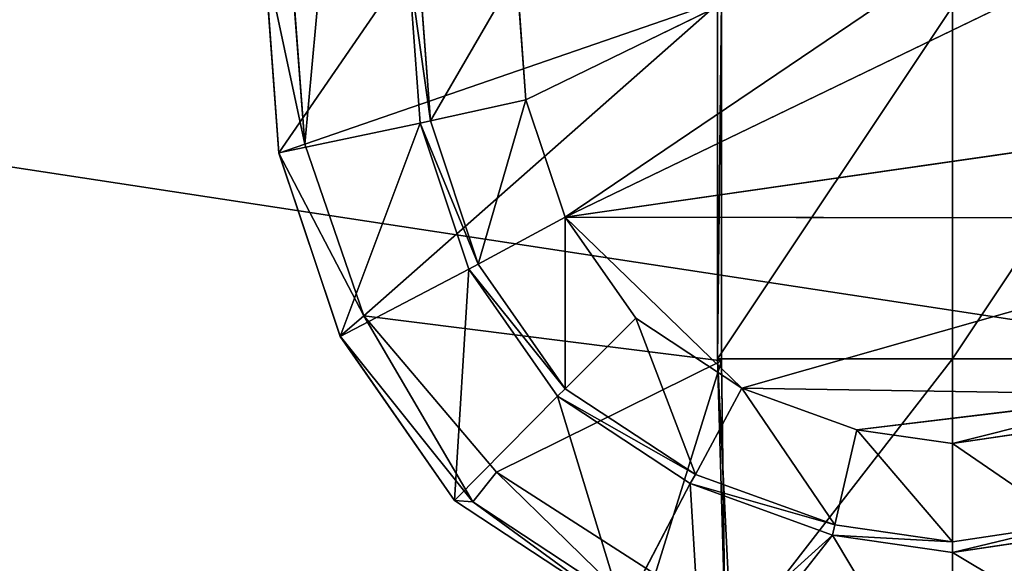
# Model space of a CAD drawing. Extents: x 0 to 22.9, y 0 to 20.5.
# Tile 114 of 233: x 11.478 to 12.647, y 1.343 to 1.988. Entities that reach past the tile are written whole.
import ezdxf

# ---------------------------------------------------------------- set-up
doc = ezdxf.new("R2010")
doc.units = 0
doc.header["$MEASUREMENT"] = 0
doc.layers.get('0').update_dxf_attribs({"color": 13, "linetype": 'CONTINUOUS'})
doc.layers.add('GALVANIZED_METAL', color=252, linetype='CONTINUOUS')
doc.layers.add('STAINLESS_STEEL', color=251, linetype='CONTINUOUS')

# ---------------------------------------------------------------- blocks, each defined once
blk = doc.blocks.new('NGM5458UC_TRADECAD_DXF')
at = {"layer": 'STAINLESS_STEEL', "color": 0}
for p, q in [((12.9814, 2.3323, 1.9061), (12.0791, 1.8927, 1.9061)), ((12.9814, 2.3323, 1.9061), (12.0791, 1.8927, 1.9061)), ((13.0631, 2.2068, 1.9061), (12.1256, 1.7534, 1.9061)), ((13.0631, 2.2068, 1.9061), (12.1256, 1.7534, 1.9061)), ((11.7684, 2.0674, 2.2887), (11.7859, 1.8299, 2.2887)), ((11.7684, 2.0674, 2.2887), (11.7859, 1.8299, 2.2887)), ((11.7859, 1.8296, 2.502), (11.7684, 2.0663, 2.502)), ((11.7859, 1.8296, 2.502), (11.7684, 2.0663, 2.502)), ((11.7999, 2.0626, 2.5423), (11.8167, 1.8403, 2.5423)), ((11.7999, 2.0626, 2.5423), (11.8167, 1.8403, 2.5423)), ((11.9397, 2.0539, 2.2887), (11.9536, 1.8653, 2.2887)), ((11.9397, 2.0539, 2.2887), (11.9536, 1.8653, 2.2887)), ((11.9521, 2.0529, 2.1752), (11.9657, 1.868, 2.1752)), ((11.9657, 1.868, 2.111), (11.9521, 2.0529, 2.111)), ((11.9521, 2.0529, 2.1752), (11.9657, 1.868, 2.1752)), ((11.9657, 1.868, 2.111), (11.9521, 2.0529, 2.111)), ((12.068, 2.0442, 2.111), (12.0791, 1.8927, 2.111)), ((12.0791, 1.8927, 1.9061), (12.068, 2.0442, 1.9061)), ((12.068, 2.0442, 2.111), (12.0791, 1.8927, 2.111)), ((12.0791, 1.8927, 1.9061), (12.068, 2.0442, 1.9061)), ((11.8167, 1.8403, 2.5423), (12.3111, 2.0106, 2.5423)), ((11.8167, 1.8403, 2.5423), (12.3111, 2.0106, 2.5423)), ((12.3111, 1.5829, 2.5423), (12.3111, 2.0106, 2.5423)), ((12.3111, 1.5829, 2.5423), (12.3111, 2.0106, 2.5423)), ((12.3063, 2.0037, 3.2786), (12.3063, 1.5854, 3.2788)), ((12.3063, 2.0037, 3.2786), (12.3063, 1.5854, 3.2788)), ((12.585, 1.5854, 3.2787), (12.585, 2.0037, 3.2785)), ((12.585, 1.5854, 3.2787), (12.585, 2.0037, 3.2785)), ((12.0791, 1.8927, 2.111), (11.9657, 1.868, 2.111)), ((12.0791, 1.8927, 2.111), (11.9657, 1.868, 2.111)), ((12.0791, 1.8927, 1.9061), (12.0791, 1.8927, 2.111)), ((12.0791, 1.8927, 2.111), (12.1256, 1.7534, 2.1109)), ((12.1256, 1.7534, 1.9061), (12.0791, 1.8927, 1.9061)), ((12.0791, 1.8927, 1.9061), (12.0791, 1.8927, 2.111)), ((12.0791, 1.8927, 2.111), (12.1256, 1.7534, 2.1109)), ((12.1256, 1.7534, 1.9061), (12.0791, 1.8927, 1.9061)), ((12.1256, 1.7534, 1.9061), (13.0916, 1.8927, 1.9061)), ((12.1256, 1.7534, 1.9061), (13.0916, 1.8927, 1.9061)), ((11.7859, 1.8299, 2.2887), (11.9536, 1.8653, 2.2887)), ((11.7859, 1.8299, 2.2887), (11.9536, 1.8653, 2.2887)), ((11.9536, 1.8653, 2.2887), (11.9657, 1.868, 2.1752)), ((11.9536, 1.8653, 2.2887), (11.9657, 1.868, 2.1752)), ((11.9536, 1.8653, 2.2887), (12.0114, 1.6918, 2.2887)), ((11.9536, 1.8653, 2.2887), (12.0114, 1.6918, 2.2887)), ((11.9657, 1.868, 2.1752), (11.9657, 1.868, 2.111)), ((11.9657, 1.868, 2.1752), (11.9657, 1.868, 2.111)), ((11.9657, 1.868, 2.1752), (12.0224, 1.6979, 2.1752)), ((12.0224, 1.6979, 2.1109), (11.9657, 1.868, 2.111)), ((11.9657, 1.868, 2.1752), (12.0224, 1.6979, 2.1752)), ((12.0224, 1.6979, 2.1109), (11.9657, 1.868, 2.111)), ((11.8167, 1.8403, 2.5423), (11.7859, 1.8296, 2.502)), ((11.8167, 1.8403, 2.5423), (11.7859, 1.8296, 2.502)), ((11.8167, 1.8403, 2.5423), (11.8866, 1.6363, 2.5423)), ((11.8167, 1.8403, 2.5423), (11.8866, 1.6363, 2.5423)), ((11.7859, 1.8299, 2.2887), (11.8586, 1.6118, 2.2887)), ((11.7859, 1.8296, 2.502), (11.7859, 1.8299, 2.2887)), ((11.7859, 1.8299, 2.2887), (11.8586, 1.6118, 2.2887)), ((11.7859, 1.8296, 2.502), (11.7859, 1.8299, 2.2887)), ((11.8585, 1.6122, 2.502), (11.7859, 1.8296, 2.502)), ((11.8585, 1.6122, 2.502), (11.7859, 1.8296, 2.502)), ((12.0224, 1.6979, 2.1109), (12.1256, 1.7534, 2.1109)), ((12.0224, 1.6979, 2.1109), (12.1256, 1.7534, 2.1109)), ((12.1256, 1.7534, 1.9061), (12.1256, 1.7534, 2.1109)), ((12.1256, 1.7534, 2.1109), (12.2093, 1.6335, 2.111)), ((12.2093, 1.6335, 1.9061), (12.1256, 1.7534, 1.9061)), ((12.1256, 1.7534, 1.9061), (12.1256, 1.7534, 2.1109)), ((12.1256, 1.7534, 2.1109), (12.2093, 1.6335, 2.111)), ((12.2093, 1.6335, 1.9061), (12.1256, 1.7534, 1.9061)), ((12.3351, 1.5506, 1.9061), (12.1256, 1.7534, 1.9061)), ((12.1256, 1.7534, 1.9061), (13.0449, 1.7524, 1.9061)), ((12.3351, 1.5506, 1.9061), (12.1256, 1.7534, 1.9061)), ((12.1256, 1.7534, 1.9061), (13.0449, 1.7524, 1.9061)), ((12.0224, 1.6979, 2.1752), (12.0114, 1.6918, 2.2887)), ((12.0224, 1.6979, 2.1752), (12.0114, 1.6918, 2.2887)), ((12.0224, 1.6979, 2.1109), (12.0224, 1.6979, 2.1752)), ((12.0224, 1.6979, 2.1752), (12.1258, 1.5499, 2.1752)), ((12.1258, 1.5499, 2.111), (12.0224, 1.6979, 2.1109)), ((12.0224, 1.6979, 2.1109), (12.0224, 1.6979, 2.1752)), ((12.0224, 1.6979, 2.1752), (12.1258, 1.5499, 2.1752)), ((12.1258, 1.5499, 2.111), (12.0224, 1.6979, 2.1109)), ((12.0114, 1.6918, 2.2887), (11.8586, 1.6118, 2.2887)), ((12.0114, 1.6918, 2.2887), (11.8586, 1.6118, 2.2887)), ((12.0114, 1.6918, 2.2887), (12.1167, 1.541, 2.2887)), ((12.0114, 1.6918, 2.2887), (12.1167, 1.541, 2.2887)), ((11.8866, 1.6363, 2.5423), (11.8585, 1.6122, 2.502)), ((11.8866, 1.6363, 2.5423), (11.8585, 1.6122, 2.502)), ((11.8866, 1.6363, 2.5423), (12.3111, 1.5829, 2.5423)), ((11.8866, 1.6363, 2.5423), (12.0443, 1.4508, 2.5423)), ((11.8866, 1.6363, 2.5423), (12.3111, 1.5829, 2.5423)), ((11.8866, 1.6363, 2.5423), (12.0443, 1.4508, 2.5423)), ((12.2093, 1.6335, 2.111), (12.1258, 1.5499, 2.111)), ((12.2093, 1.6335, 2.111), (12.1258, 1.5499, 2.111)), ((12.2093, 1.6335, 1.9061), (12.2093, 1.6335, 2.111)), ((12.2093, 1.6335, 2.111), (12.3351, 1.5506, 2.111)), ((12.3351, 1.5506, 1.9061), (12.2093, 1.6335, 1.9061)), ((12.2093, 1.6335, 1.9061), (12.2093, 1.6335, 2.111)), ((12.2093, 1.6335, 2.111), (12.3351, 1.5506, 2.111)), ((12.3351, 1.5506, 1.9061), (12.2093, 1.6335, 1.9061)), ((11.8585, 1.6122, 2.502), (11.8586, 1.6118, 2.2887)), ((12.0159, 1.4156, 2.502), (11.8585, 1.6122, 2.502)), ((12.0159, 1.4156, 2.502), (11.8585, 1.6122, 2.502)), ((11.8585, 1.6122, 2.502), (11.8586, 1.6118, 2.2887)), ((11.8586, 1.6118, 2.2887), (11.9944, 1.4173, 2.2887)), ((11.8586, 1.6118, 2.2887), (11.9944, 1.4173, 2.2887)), ((12.0443, 1.4508, 2.5423), (12.3111, 1.5829, 2.5423)), ((12.0443, 1.4508, 2.5423), (12.3111, 1.5829, 2.5423)), ((12.3063, 1.5854, 3.2788), (12.3111, 1.5829, 2.5423)), ((12.585, 1.5854, 3.2787), (12.3063, 1.5854, 3.2788)), ((12.3063, 1.5854, 3.2788), (12.323, 1.2471, 3.2789)), ((12.585, 1.5854, 3.2787), (12.3063, 1.5854, 3.2788)), ((12.3063, 1.5854, 3.2788), (12.323, 1.2471, 3.2789)), ((12.3063, 1.5854, 3.2788), (12.3111, 1.5829, 2.5423)), ((12.3111, 1.5829, 2.5423), (12.3149, 1.2819, 2.5423)), ((12.3111, 1.5829, 2.5423), (12.3149, 1.2819, 2.5423)), ((12.8637, 1.5854, 3.2788), (12.585, 1.5854, 3.2787)), ((12.585, 1.5854, 3.2787), (12.585, 1.2264, 3.2787)), ((12.585, 1.5854, 3.2787), (12.585, 1.2264, 3.2787)), ((12.8637, 1.5854, 3.2788), (12.585, 1.5854, 3.2787)), ((12.1167, 1.541, 2.2887), (12.1258, 1.5499, 2.1752)), ((12.1167, 1.541, 2.2887), (12.1258, 1.5499, 2.1752)), ((12.1258, 1.5499, 2.1752), (12.1258, 1.5499, 2.111)), ((12.1258, 1.5499, 2.1752), (12.1258, 1.5499, 2.111)), ((12.1258, 1.5499, 2.1752), (12.2801, 1.4483, 2.1752)), ((12.2801, 1.4483, 2.111), (12.1258, 1.5499, 2.111)), ((12.1258, 1.5499, 2.1752), (12.2801, 1.4483, 2.1752)), ((12.2801, 1.4483, 2.111), (12.1258, 1.5499, 2.111)), ((12.2801, 1.4483, 2.111), (12.3351, 1.5506, 2.111)), ((12.2801, 1.4483, 2.111), (12.3351, 1.5506, 2.111)), ((12.3351, 1.5506, 1.9061), (12.3351, 1.5506, 2.111)), ((12.3351, 1.5506, 2.111), (12.4716, 1.501, 2.111)), ((12.4716, 1.501, 1.9061), (12.3351, 1.5506, 1.9061)), ((12.3351, 1.5506, 1.9061), (12.3351, 1.5506, 2.111)), ((12.3351, 1.5506, 2.111), (12.4716, 1.501, 2.111)), ((12.817, 1.5429, 1.9061), (12.3351, 1.5506, 1.9061)), ((12.4716, 1.501, 1.9061), (12.3351, 1.5506, 1.9061)), ((12.817, 1.5429, 1.9061), (12.3351, 1.5506, 1.9061)), ((12.4716, 1.501, 1.9061), (12.817, 1.5429, 1.9061)), ((12.4716, 1.501, 1.9061), (12.817, 1.5429, 1.9061)), ((11.9944, 1.4173, 2.2887), (12.1167, 1.541, 2.2887)), ((11.9944, 1.4173, 2.2887), (12.1167, 1.541, 2.2887)), ((12.1167, 1.541, 2.2887), (12.2741, 1.4373, 2.2887)), ((12.1167, 1.541, 2.2887), (12.2741, 1.4373, 2.2887)), ((12.4455, 1.3882, 2.111), (12.4716, 1.501, 2.111)), ((12.4455, 1.3882, 2.111), (12.4716, 1.501, 2.111)), ((12.4716, 1.501, 1.9061), (12.4716, 1.501, 2.111)), ((12.4716, 1.501, 2.111), (12.585, 1.4848, 2.111)), ((12.585, 1.4848, 1.9061), (12.4716, 1.501, 1.9061)), ((12.4716, 1.501, 1.9061), (12.4716, 1.501, 2.111)), ((12.4716, 1.501, 2.111), (12.585, 1.4848, 2.111)), ((12.585, 1.4848, 1.9061), (12.4716, 1.501, 1.9061)), ((12.585, 1.4848, 2.111), (12.6987, 1.5017, 2.111)), ((12.6987, 1.5017, 1.9061), (12.585, 1.4848, 1.9061)), ((12.585, 1.4848, 2.111), (12.6987, 1.5017, 2.111)), ((12.6987, 1.5017, 1.9061), (12.585, 1.4848, 1.9061)), ((12.585, 1.4848, 1.9061), (12.585, 1.4848, 2.111)), ((12.585, 1.4848, 1.9061), (12.585, 1.4848, 2.111)), ((12.585, 1.3682, 2.111), (12.585, 1.4848, 2.111)), ((12.585, 1.3682, 2.111), (12.585, 1.4848, 2.111)), ((12.0443, 1.4508, 2.5423), (12.0159, 1.4156, 2.502)), ((12.0443, 1.4508, 2.5423), (12.0159, 1.4156, 2.502)), ((12.2324, 1.3298, 2.5423), (12.0443, 1.4508, 2.5423)), ((12.2324, 1.3298, 2.5423), (12.0443, 1.4508, 2.5423)), ((12.2741, 1.4373, 2.2887), (12.1946, 1.2855, 2.2887)), ((12.2741, 1.4373, 2.2887), (12.1946, 1.2855, 2.2887)), ((12.2801, 1.4483, 2.1752), (12.2741, 1.4373, 2.2887)), ((12.2801, 1.4483, 2.1752), (12.2741, 1.4373, 2.2887)), ((12.2741, 1.4373, 2.2887), (12.4427, 1.376, 2.2887)), ((12.2741, 1.4373, 2.2887), (12.4427, 1.376, 2.2887)), ((12.2801, 1.4483, 2.111), (12.2801, 1.4483, 2.1752)), ((12.2801, 1.4483, 2.1752), (12.4455, 1.3882, 2.1752)), ((12.4455, 1.3882, 2.111), (12.2801, 1.4483, 2.111)), ((12.2801, 1.4483, 2.111), (12.2801, 1.4483, 2.1752)), ((12.2801, 1.4483, 2.1752), (12.4455, 1.3882, 2.1752)), ((12.4455, 1.3882, 2.111), (12.2801, 1.4483, 2.111)), ((11.9944, 1.4173, 2.2887), (12.1946, 1.2855, 2.2887)), ((11.9944, 1.4173, 2.2887), (12.1946, 1.2855, 2.2887)), ((12.0159, 1.4156, 2.502), (11.9944, 1.4173, 2.2887)), ((12.0159, 1.4156, 2.502), (11.9944, 1.4173, 2.2887)), ((12.2126, 1.2861, 2.502), (12.0159, 1.4156, 2.502)), ((12.2126, 1.2861, 2.502), (12.0159, 1.4156, 2.502)), ((12.4455, 1.3882, 2.1752), (12.4427, 1.376, 2.2887)), ((12.4455, 1.3882, 2.1752), (12.4427, 1.376, 2.2887)), ((12.4455, 1.3882, 2.1752), (12.4455, 1.3882, 2.111)), ((12.585, 1.3682, 2.1752), (12.4455, 1.3882, 2.1752)), ((12.4455, 1.3882, 2.1752), (12.4455, 1.3882, 2.111)), ((12.585, 1.3682, 2.1752), (12.4455, 1.3882, 2.1752)), ((12.585, 1.3682, 2.111), (12.4455, 1.3882, 2.111)), ((12.585, 1.3682, 2.111), (12.4455, 1.3882, 2.111)), ((12.7246, 1.389, 2.1752), (12.585, 1.3682, 2.1752)), ((12.7246, 1.389, 2.1752), (12.585, 1.3682, 2.1752)), ((12.7246, 1.389, 2.111), (12.585, 1.3682, 2.111)), ((12.7246, 1.389, 2.111), (12.585, 1.3682, 2.111)), ((12.286, 1.2345, 2.2887), (12.4427, 1.376, 2.2887)), ((12.286, 1.2345, 2.2887), (12.4427, 1.376, 2.2887)), ((12.286, 1.1768, 2.2887), (12.4427, 1.376, 2.2887)), ((12.286, 1.1768, 2.2887), (12.4427, 1.376, 2.2887)), ((12.4427, 1.376, 2.2887), (12.585, 1.3556, 2.2887)), ((12.4427, 1.376, 2.2887), (12.585, 1.3556, 2.2887)), ((12.585, 1.3556, 2.2887), (12.7273, 1.3768, 2.2887)), ((12.585, 1.3556, 2.2887), (12.7273, 1.3768, 2.2887)), ((12.585, 1.3682, 2.1752), (12.585, 1.3556, 2.2887)), ((12.585, 1.3682, 2.1752), (12.585, 1.3556, 2.2887)), ((12.585, 1.3682, 2.1752), (12.585, 1.3682, 2.111)), ((12.585, 1.3682, 2.1752), (12.585, 1.3682, 2.111)), ((12.585, 1.3556, 2.2887), (12.585, 1.138, 2.2887)), ((12.585, 1.3556, 2.2887), (12.585, 1.138, 2.2887))]:
    blk.add_line(p, q, dxfattribs=at)
at = {"layer": 'GALVANIZED_METAL', "color": 0}
mesh = blk.add_polyface(dxfattribs=at)
corners = [(22.2899, 0.579), (0.6671, 18.884), (0.6671, 0.9145), (22.2899, 18.884)]
mesh.append_faces([[corners[k] for k in face] for face in [(0, 1, 2), (1, 0, 3)]], dxfattribs={"vtx0": -1, "color": 0})
at = {"layer": 'STAINLESS_STEEL', "color": 0}
mesh = blk.add_polyface(dxfattribs=at)
corners = [(0.5938, 3.4716, 1.9807), (22.8256, 0.0815, 1.9807), (0.0798, 0.0797, 1.9807), (22.5087, 3.4716, 1.9807)]
mesh.append_faces([[corners[k] for k in face] for face in [(0, 1, 2), (1, 0, 3)]], dxfattribs={"vtx0": -1, "color": 0})
mesh = blk.add_polyface(dxfattribs=at)
corners = [(12.9814, 2.3323, 1.9061), (12.068, 2.0442, 1.9061), (12.0791, 1.8927, 1.9061)]
mesh.append_faces([[corners[k] for k in face] for face in [(0, 1, 2)]], dxfattribs={"color": 0})
mesh = blk.add_polyface(dxfattribs=at)
corners = [(12.1256, 1.7534, 1.9061), (12.9814, 2.3323, 1.9061), (12.0791, 1.8927, 1.9061), (13.0631, 2.2068, 1.9061)]
mesh.append_faces([[corners[k] for k in face] for face in [(0, 1, 2), (1, 0, 3)]], dxfattribs={"vtx0": -1, "color": 0})
mesh = blk.add_polyface(dxfattribs=at)
corners = [(11.8602, 2.3154, 2.5423), (11.8167, 1.8403, 2.5423), (11.7999, 2.0626, 2.5423), (12.3111, 2.0106, 2.5423)]
mesh.append_faces([[corners[k] for k in face] for face in [(0, 1, 2), (1, 0, 3)]], dxfattribs={"vtx0": -1, "color": 0})
mesh = blk.add_polyface(dxfattribs=at)
corners = [(13.0916, 1.8927, 1.9061), (13.0631, 2.2068, 1.9061), (12.1256, 1.7534, 1.9061), (13.1028, 2.0442, 1.9061)]
mesh.append_faces([[corners[k] for k in face] for face in [(0, 1, 2), (1, 0, 3)]], dxfattribs={"vtx0": -1, "color": 0})
mesh = blk.add_polyface(dxfattribs=at)
corners = [(11.7859, 1.8299, 2.2887), (11.9397, 2.0539, 2.2887), (11.7684, 2.0674, 2.2887), (11.9536, 1.8653, 2.2887)]
mesh.append_faces([[corners[k] for k in face] for face in [(0, 1, 2), (1, 0, 3)]], dxfattribs={"vtx0": -1, "color": 0})
mesh = blk.add_polyface(dxfattribs=at)
corners = [(11.7859, 1.8299, 2.2887), (11.7684, 2.0663, 2.502), (11.7859, 1.8296, 2.502), (11.7684, 2.0674, 2.2887)]
mesh.append_faces([[corners[k] for k in face] for face in [(0, 1, 2), (1, 0, 3)]], dxfattribs={"vtx0": -1, "color": 0})
mesh = blk.add_polyface(dxfattribs=at)
corners = [(11.7684, 2.0663, 2.502), (11.8167, 1.8403, 2.5423), (11.7859, 1.8296, 2.502), (11.7999, 2.0626, 2.5423)]
mesh.append_faces([[corners[k] for k in face] for face in [(0, 1, 2), (1, 0, 3)]], dxfattribs={"vtx0": -1, "color": 0})
mesh = blk.add_polyface(dxfattribs=at)
corners = [(11.9657, 1.868, 2.1752), (11.9397, 2.0539, 2.2887), (11.9536, 1.8653, 2.2887), (11.9521, 2.0529, 2.1752)]
mesh.append_faces([[corners[k] for k in face] for face in [(0, 1, 2), (1, 0, 3)]], dxfattribs={"vtx0": -1, "color": 0})
mesh = blk.add_polyface(dxfattribs=at)
corners = [(11.9521, 2.0529, 2.111), (11.9657, 1.868, 2.1752), (11.9657, 1.868, 2.111), (11.9521, 2.0529, 2.1752)]
mesh.append_faces([[corners[k] for k in face] for face in [(0, 1, 2), (1, 0, 3)]], dxfattribs={"vtx0": -1, "color": 0})
mesh = blk.add_polyface(dxfattribs=at)
corners = [(11.9657, 1.868, 2.111), (12.068, 2.0442, 2.111), (11.9521, 2.0529, 2.111), (12.0791, 1.8927, 2.111)]
mesh.append_faces([[corners[k] for k in face] for face in [(0, 1, 2), (1, 0, 3)]], dxfattribs={"vtx0": -1, "color": 0})
mesh = blk.add_polyface(dxfattribs=at)
corners = [(12.068, 2.0442, 1.9061), (12.0791, 1.8927, 2.111), (12.0791, 1.8927, 1.9061), (12.068, 2.0442, 2.111)]
mesh.append_faces([[corners[k] for k in face] for face in [(0, 1, 2), (1, 0, 3)]], dxfattribs={"vtx0": -1, "color": 0})
mesh = blk.add_polyface(dxfattribs=at)
corners = [(12.3111, 2.0106, 2.5423), (11.8866, 1.6363, 2.5423), (11.8167, 1.8403, 2.5423), (12.3111, 1.5829, 2.5423)]
mesh.append_faces([[corners[k] for k in face] for face in [(0, 1, 2), (1, 0, 3)]], dxfattribs={"vtx0": -1, "color": 0})
mesh = blk.add_polyface(dxfattribs=at)
corners = [(12.3111, 2.0106, 2.5423), (12.3063, 1.5854, 3.2788), (12.3111, 1.5829, 2.5423), (12.3063, 2.0037, 3.2786)]
mesh.append_faces([[corners[k] for k in face] for face in [(0, 1, 2), (1, 0, 3)]], dxfattribs={"vtx0": -1, "color": 0})
mesh = blk.add_polyface(dxfattribs=at)
corners = [(12.585, 2.0037, 3.2785), (12.3063, 1.5854, 3.2788), (12.3063, 2.0037, 3.2786), (12.585, 1.5854, 3.2787)]
mesh.append_faces([[corners[k] for k in face] for face in [(0, 1, 2), (1, 0, 3)]], dxfattribs={"vtx0": -1, "color": 0})
mesh = blk.add_polyface(dxfattribs=at)
corners = [(12.8637, 2.0037, 3.2786), (12.585, 1.5854, 3.2787), (12.585, 2.0037, 3.2785), (12.8637, 1.5854, 3.2788)]
mesh.append_faces([[corners[k] for k in face] for face in [(0, 1, 2), (1, 0, 3)]], dxfattribs={"vtx0": -1, "color": 0})
mesh = blk.add_polyface(dxfattribs=at)
corners = [(12.0224, 1.6979, 2.1109), (12.0791, 1.8927, 2.111), (11.9657, 1.868, 2.111), (12.1256, 1.7534, 2.1109)]
mesh.append_faces([[corners[k] for k in face] for face in [(0, 1, 2), (1, 0, 3)]], dxfattribs={"vtx0": -1, "color": 0})
mesh = blk.add_polyface(dxfattribs=at)
corners = [(12.0791, 1.8927, 1.9061), (12.1256, 1.7534, 2.1109), (12.1256, 1.7534, 1.9061), (12.0791, 1.8927, 2.111)]
mesh.append_faces([[corners[k] for k in face] for face in [(0, 1, 2), (1, 0, 3)]], dxfattribs={"vtx0": -1, "color": 0})
mesh = blk.add_polyface(dxfattribs=at)
corners = [(13.0916, 1.8927, 1.9061), (12.1256, 1.7534, 1.9061), (13.0449, 1.7524, 1.9061)]
mesh.append_faces([[corners[k] for k in face] for face in [(0, 1, 2)]], dxfattribs={"color": 0})
mesh = blk.add_polyface(dxfattribs=at)
corners = [(11.8586, 1.6118, 2.2887), (11.9536, 1.8653, 2.2887), (11.7859, 1.8299, 2.2887), (12.0114, 1.6918, 2.2887)]
mesh.append_faces([[corners[k] for k in face] for face in [(0, 1, 2), (1, 0, 3)]], dxfattribs={"vtx0": -1, "color": 0})
mesh = blk.add_polyface(dxfattribs=at)
corners = [(12.0224, 1.6979, 2.1752), (11.9536, 1.8653, 2.2887), (12.0114, 1.6918, 2.2887), (11.9657, 1.868, 2.1752)]
mesh.append_faces([[corners[k] for k in face] for face in [(0, 1, 2), (1, 0, 3)]], dxfattribs={"vtx0": -1, "color": 0})
mesh = blk.add_polyface(dxfattribs=at)
corners = [(11.9657, 1.868, 2.111), (12.0224, 1.6979, 2.1752), (12.0224, 1.6979, 2.1109), (11.9657, 1.868, 2.1752)]
mesh.append_faces([[corners[k] for k in face] for face in [(0, 1, 2), (1, 0, 3)]], dxfattribs={"vtx0": -1, "color": 0})
mesh = blk.add_polyface(dxfattribs=at)
corners = [(11.7859, 1.8296, 2.502), (11.8866, 1.6363, 2.5423), (11.8585, 1.6122, 2.502), (11.8167, 1.8403, 2.5423)]
mesh.append_faces([[corners[k] for k in face] for face in [(0, 1, 2), (1, 0, 3)]], dxfattribs={"vtx0": -1, "color": 0})
mesh = blk.add_polyface(dxfattribs=at)
corners = [(11.7859, 1.8299, 2.2887), (11.8585, 1.6122, 2.502), (11.8586, 1.6118, 2.2887), (11.7859, 1.8296, 2.502)]
mesh.append_faces([[corners[k] for k in face] for face in [(0, 1, 2), (1, 0, 3)]], dxfattribs={"vtx0": -1, "color": 0})
mesh = blk.add_polyface(dxfattribs=at)
corners = [(12.1258, 1.5499, 2.111), (12.1256, 1.7534, 2.1109), (12.0224, 1.6979, 2.1109), (12.2093, 1.6335, 2.111)]
mesh.append_faces([[corners[k] for k in face] for face in [(0, 1, 2), (1, 0, 3)]], dxfattribs={"vtx0": -1, "color": 0})
mesh = blk.add_polyface(dxfattribs=at)
corners = [(12.1256, 1.7534, 1.9061), (12.2093, 1.6335, 2.111), (12.2093, 1.6335, 1.9061), (12.1256, 1.7534, 2.1109)]
mesh.append_faces([[corners[k] for k in face] for face in [(0, 1, 2), (1, 0, 3)]], dxfattribs={"vtx0": -1, "color": 0})
mesh = blk.add_polyface(dxfattribs=at)
corners = [(12.3351, 1.5506, 1.9061), (12.1256, 1.7534, 1.9061), (12.2093, 1.6335, 1.9061)]
mesh.append_faces([[corners[k] for k in face] for face in [(0, 1, 2)]], dxfattribs={"color": 0})
mesh = blk.add_polyface(dxfattribs=at)
corners = [(12.3351, 1.5506, 1.9061), (13.0449, 1.7524, 1.9061), (12.1256, 1.7534, 1.9061), (12.817, 1.5429, 1.9061)]
mesh.append_faces([[corners[k] for k in face] for face in [(0, 1, 2), (1, 0, 3)]], dxfattribs={"vtx0": -1, "color": 0})
mesh = blk.add_polyface(dxfattribs=at)
corners = [(12.1258, 1.5499, 2.1752), (12.0114, 1.6918, 2.2887), (12.1167, 1.541, 2.2887), (12.0224, 1.6979, 2.1752)]
mesh.append_faces([[corners[k] for k in face] for face in [(0, 1, 2), (1, 0, 3)]], dxfattribs={"vtx0": -1, "color": 0})
mesh = blk.add_polyface(dxfattribs=at)
corners = [(12.0224, 1.6979, 2.1109), (12.1258, 1.5499, 2.1752), (12.1258, 1.5499, 2.111), (12.0224, 1.6979, 2.1752)]
mesh.append_faces([[corners[k] for k in face] for face in [(0, 1, 2), (1, 0, 3)]], dxfattribs={"vtx0": -1, "color": 0})
mesh = blk.add_polyface(dxfattribs=at)
corners = [(11.9944, 1.4173, 2.2887), (12.0114, 1.6918, 2.2887), (11.8586, 1.6118, 2.2887), (12.1167, 1.541, 2.2887)]
mesh.append_faces([[corners[k] for k in face] for face in [(0, 1, 2), (1, 0, 3)]], dxfattribs={"vtx0": -1, "color": 0})
mesh = blk.add_polyface(dxfattribs=at)
corners = [(12.0159, 1.4156, 2.502), (11.8585, 1.6122, 2.502), (11.8866, 1.6363, 2.5423)]
mesh.append_faces([[corners[k] for k in face] for face in [(0, 1, 2)]], dxfattribs={"color": 0})
mesh = blk.add_polyface(dxfattribs=at)
corners = [(12.3111, 1.5829, 2.5423), (12.0443, 1.4508, 2.5423), (11.8866, 1.6363, 2.5423)]
mesh.append_faces([[corners[k] for k in face] for face in [(0, 1, 2)]], dxfattribs={"color": 0})
mesh = blk.add_polyface(dxfattribs=at)
corners = [(12.0443, 1.4508, 2.5423), (12.0159, 1.4156, 2.502), (11.8866, 1.6363, 2.5423)]
mesh.append_faces([[corners[k] for k in face] for face in [(0, 1, 2)]], dxfattribs={"color": 0})
mesh = blk.add_polyface(dxfattribs=at)
corners = [(12.2801, 1.4483, 2.111), (12.2093, 1.6335, 2.111), (12.1258, 1.5499, 2.111), (12.3351, 1.5506, 2.111)]
mesh.append_faces([[corners[k] for k in face] for face in [(0, 1, 2), (1, 0, 3)]], dxfattribs={"vtx0": -1, "color": 0})
mesh = blk.add_polyface(dxfattribs=at)
corners = [(12.2093, 1.6335, 2.111), (12.3351, 1.5506, 1.9061), (12.2093, 1.6335, 1.9061), (12.3351, 1.5506, 2.111)]
mesh.append_faces([[corners[k] for k in face] for face in [(0, 1, 2), (1, 0, 3)]], dxfattribs={"vtx0": -1, "color": 0})
mesh = blk.add_polyface(dxfattribs=at)
corners = [(11.8585, 1.6122, 2.502), (12.0159, 1.4156, 2.502), (11.9944, 1.4173, 2.2887)]
mesh.append_faces([[corners[k] for k in face] for face in [(0, 1, 2)]], dxfattribs={"color": 0})
mesh = blk.add_polyface(dxfattribs=at)
corners = [(11.8585, 1.6122, 2.502), (11.9944, 1.4173, 2.2887), (11.8586, 1.6118, 2.2887)]
mesh.append_faces([[corners[k] for k in face] for face in [(0, 1, 2)]], dxfattribs={"color": 0})
mesh = blk.add_polyface(dxfattribs=at)
corners = [(12.3111, 1.5829, 2.5423), (12.2324, 1.3298, 2.5423), (12.0443, 1.4508, 2.5423), (12.3149, 1.2819, 2.5423)]
mesh.append_faces([[corners[k] for k in face] for face in [(0, 1, 2), (1, 0, 3)]], dxfattribs={"vtx0": -1, "color": 0})
mesh = blk.add_polyface(dxfattribs=at)
corners = [(12.585, 1.5854, 3.2787), (12.323, 1.2471, 3.2789), (12.3063, 1.5854, 3.2788), (12.585, 1.2264, 3.2787)]
mesh.append_faces([[corners[k] for k in face] for face in [(0, 1, 2), (1, 0, 3)]], dxfattribs={"vtx0": -1, "color": 0})
mesh = blk.add_polyface(dxfattribs=at)
corners = [(12.3063, 1.5854, 3.2788), (12.323, 1.2471, 3.2789), (12.3149, 1.2819, 2.5423)]
mesh.append_faces([[corners[k] for k in face] for face in [(0, 1, 2)]], dxfattribs={"color": 0})
mesh = blk.add_polyface(dxfattribs=at)
corners = [(12.3063, 1.5854, 3.2788), (12.3149, 1.2819, 2.5423), (12.3111, 1.5829, 2.5423)]
mesh.append_faces([[corners[k] for k in face] for face in [(0, 1, 2)]], dxfattribs={"color": 0})
mesh = blk.add_polyface(dxfattribs=at)
corners = [(12.8637, 1.5854, 3.2788), (12.585, 1.2264, 3.2787), (12.585, 1.5854, 3.2787), (12.8469, 1.2471, 3.2788)]
mesh.append_faces([[corners[k] for k in face] for face in [(0, 1, 2), (1, 0, 3)]], dxfattribs={"vtx0": -1, "color": 0})
mesh = blk.add_polyface(dxfattribs=at)
corners = [(12.1167, 1.541, 2.2887), (12.2801, 1.4483, 2.1752), (12.1258, 1.5499, 2.1752), (12.2741, 1.4373, 2.2887)]
mesh.append_faces([[corners[k] for k in face] for face in [(0, 1, 2), (1, 0, 3)]], dxfattribs={"vtx0": -1, "color": 0})
mesh = blk.add_polyface(dxfattribs=at)
corners = [(12.1258, 1.5499, 2.1752), (12.2801, 1.4483, 2.111), (12.1258, 1.5499, 2.111), (12.2801, 1.4483, 2.1752)]
mesh.append_faces([[corners[k] for k in face] for face in [(0, 1, 2), (1, 0, 3)]], dxfattribs={"vtx0": -1, "color": 0})
mesh = blk.add_polyface(dxfattribs=at)
corners = [(12.4455, 1.3882, 2.111), (12.3351, 1.5506, 2.111), (12.2801, 1.4483, 2.111), (12.4716, 1.501, 2.111)]
mesh.append_faces([[corners[k] for k in face] for face in [(0, 1, 2), (1, 0, 3)]], dxfattribs={"vtx0": -1, "color": 0})
mesh = blk.add_polyface(dxfattribs=at)
corners = [(12.3351, 1.5506, 2.111), (12.4716, 1.501, 1.9061), (12.3351, 1.5506, 1.9061), (12.4716, 1.501, 2.111)]
mesh.append_faces([[corners[k] for k in face] for face in [(0, 1, 2), (1, 0, 3)]], dxfattribs={"vtx0": -1, "color": 0})
mesh = blk.add_polyface(dxfattribs=at)
corners = [(12.817, 1.5429, 1.9061), (12.3351, 1.5506, 1.9061), (12.4716, 1.501, 1.9061)]
mesh.append_faces([[corners[k] for k in face] for face in [(0, 1, 2)]], dxfattribs={"color": 0})
mesh = blk.add_polyface(dxfattribs=at)
corners = [(12.585, 1.4848, 1.9061), (12.817, 1.5429, 1.9061), (12.4716, 1.501, 1.9061), (12.6987, 1.5017, 1.9061)]
mesh.append_faces([[corners[k] for k in face] for face in [(0, 1, 2), (1, 0, 3)]], dxfattribs={"vtx0": -1, "color": 0})
mesh = blk.add_polyface(dxfattribs=at)
corners = [(12.1946, 1.2855, 2.2887), (12.1167, 1.541, 2.2887), (11.9944, 1.4173, 2.2887), (12.2741, 1.4373, 2.2887)]
mesh.append_faces([[corners[k] for k in face] for face in [(0, 1, 2), (1, 0, 3)]], dxfattribs={"vtx0": -1, "color": 0})
mesh = blk.add_polyface(dxfattribs=at)
corners = [(12.585, 1.3682, 2.111), (12.4716, 1.501, 2.111), (12.4455, 1.3882, 2.111), (12.585, 1.4848, 2.111)]
mesh.append_faces([[corners[k] for k in face] for face in [(0, 1, 2), (1, 0, 3)]], dxfattribs={"vtx0": -1, "color": 0})
mesh = blk.add_polyface(dxfattribs=at)
corners = [(12.4716, 1.501, 2.111), (12.585, 1.4848, 1.9061), (12.4716, 1.501, 1.9061), (12.585, 1.4848, 2.111)]
mesh.append_faces([[corners[k] for k in face] for face in [(0, 1, 2), (1, 0, 3)]], dxfattribs={"vtx0": -1, "color": 0})
mesh = blk.add_polyface(dxfattribs=at)
corners = [(12.585, 1.4848, 2.111), (12.6987, 1.5017, 1.9061), (12.585, 1.4848, 1.9061), (12.6987, 1.5017, 2.111)]
mesh.append_faces([[corners[k] for k in face] for face in [(0, 1, 2), (1, 0, 3)]], dxfattribs={"vtx0": -1, "color": 0})
mesh = blk.add_polyface(dxfattribs=at)
corners = [(12.7246, 1.389, 2.111), (12.585, 1.4848, 2.111), (12.585, 1.3682, 2.111), (12.6987, 1.5017, 2.111)]
mesh.append_faces([[corners[k] for k in face] for face in [(0, 1, 2), (1, 0, 3)]], dxfattribs={"vtx0": -1, "color": 0})
mesh = blk.add_polyface(dxfattribs=at)
corners = [(12.0443, 1.4508, 2.5423), (12.2126, 1.2861, 2.502), (12.0159, 1.4156, 2.502), (12.2324, 1.3298, 2.5423)]
mesh.append_faces([[corners[k] for k in face] for face in [(0, 1, 2), (1, 0, 3)]], dxfattribs={"vtx0": -1, "color": 0})
mesh = blk.add_polyface(dxfattribs=at)
corners = [(12.286, 1.2345, 2.2887), (12.2741, 1.4373, 2.2887), (12.1946, 1.2855, 2.2887), (12.4427, 1.376, 2.2887)]
mesh.append_faces([[corners[k] for k in face] for face in [(0, 1, 2), (1, 0, 3)]], dxfattribs={"vtx0": -1, "color": 0})
mesh = blk.add_polyface(dxfattribs=at)
corners = [(12.2741, 1.4373, 2.2887), (12.4455, 1.3882, 2.1752), (12.2801, 1.4483, 2.1752), (12.4427, 1.376, 2.2887)]
mesh.append_faces([[corners[k] for k in face] for face in [(0, 1, 2), (1, 0, 3)]], dxfattribs={"vtx0": -1, "color": 0})
mesh = blk.add_polyface(dxfattribs=at)
corners = [(12.2801, 1.4483, 2.1752), (12.4455, 1.3882, 2.111), (12.2801, 1.4483, 2.111), (12.4455, 1.3882, 2.1752)]
mesh.append_faces([[corners[k] for k in face] for face in [(0, 1, 2), (1, 0, 3)]], dxfattribs={"vtx0": -1, "color": 0})
mesh = blk.add_polyface(dxfattribs=at)
corners = [(12.0159, 1.4156, 2.502), (12.1946, 1.2855, 2.2887), (11.9944, 1.4173, 2.2887), (12.2126, 1.2861, 2.502)]
mesh.append_faces([[corners[k] for k in face] for face in [(0, 1, 2), (1, 0, 3)]], dxfattribs={"vtx0": -1, "color": 0})
mesh = blk.add_polyface(dxfattribs=at)
corners = [(12.4427, 1.376, 2.2887), (12.585, 1.3682, 2.1752), (12.4455, 1.3882, 2.1752), (12.585, 1.3556, 2.2887)]
mesh.append_faces([[corners[k] for k in face] for face in [(0, 1, 2), (1, 0, 3)]], dxfattribs={"vtx0": -1, "color": 0})
mesh = blk.add_polyface(dxfattribs=at)
corners = [(12.4455, 1.3882, 2.1752), (12.585, 1.3682, 2.111), (12.4455, 1.3882, 2.111), (12.585, 1.3682, 2.1752)]
mesh.append_faces([[corners[k] for k in face] for face in [(0, 1, 2), (1, 0, 3)]], dxfattribs={"vtx0": -1, "color": 0})
mesh = blk.add_polyface(dxfattribs=at)
corners = [(12.585, 1.3556, 2.2887), (12.7246, 1.389, 2.1752), (12.585, 1.3682, 2.1752), (12.7273, 1.3768, 2.2887)]
mesh.append_faces([[corners[k] for k in face] for face in [(0, 1, 2), (1, 0, 3)]], dxfattribs={"vtx0": -1, "color": 0})
mesh = blk.add_polyface(dxfattribs=at)
corners = [(12.585, 1.3682, 2.1752), (12.7246, 1.389, 2.111), (12.585, 1.3682, 2.111), (12.7246, 1.389, 2.1752)]
mesh.append_faces([[corners[k] for k in face] for face in [(0, 1, 2), (1, 0, 3)]], dxfattribs={"vtx0": -1, "color": 0})
mesh = blk.add_polyface(dxfattribs=at)
corners = [(12.4427, 1.376, 2.2887), (12.286, 1.2345, 2.2887), (12.286, 1.1768, 2.2887)]
mesh.append_faces([[corners[k] for k in face] for face in [(0, 1, 2)]], dxfattribs={"color": 0})
mesh = blk.add_polyface(dxfattribs=at)
corners = [(12.585, 1.138, 2.2887), (12.4427, 1.376, 2.2887), (12.286, 1.1768, 2.2887), (12.585, 1.3556, 2.2887)]
mesh.append_faces([[corners[k] for k in face] for face in [(0, 1, 2), (1, 0, 3)]], dxfattribs={"vtx0": -1, "color": 0})
mesh = blk.add_polyface(dxfattribs=at)
corners = [(12.8839, 1.1768, 2.2887), (12.585, 1.3556, 2.2887), (12.585, 1.138, 2.2887), (12.7273, 1.3768, 2.2887)]
mesh.append_faces([[corners[k] for k in face] for face in [(0, 1, 2), (1, 0, 3)]], dxfattribs={"vtx0": -1, "color": 0})

msp = doc.modelspace()

# ---------------------------------------------------------------- block references
at = {"color": 0}
msp.add_blockref('NGM5458UC_TRADECAD_DXF', (0, 0), dxfattribs=at)

doc.saveas('drawing.dxf')
